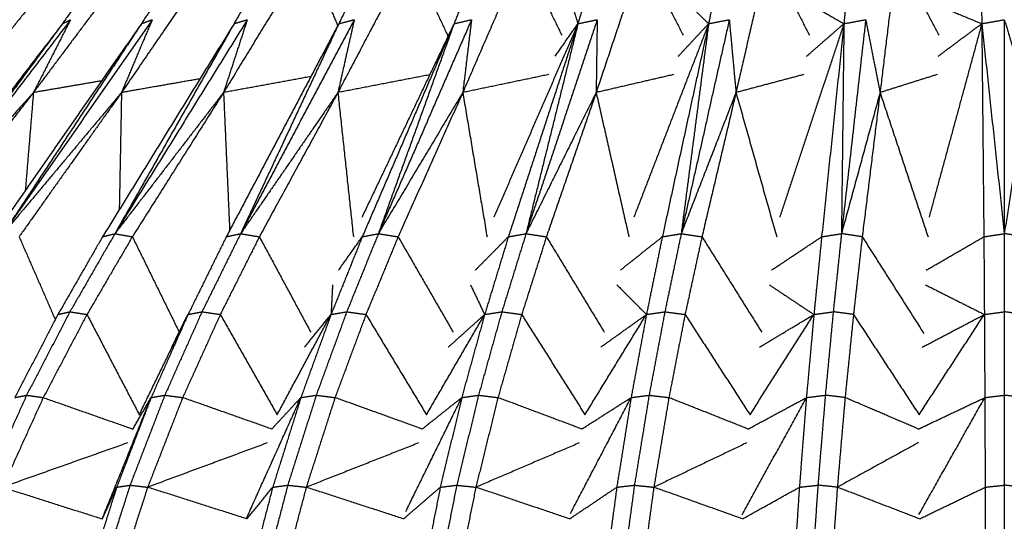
# Model space of a CAD drawing. Header units: millimetres. Extents: x 0 to 13.3, y 0 to 91.7.
# Tile 13 of 28: x 2.8 to 6.6, y 27.9 to 29.9. Entities that reach past the tile are written whole.
import ezdxf

# ---------------------------------------------------------------- set-up
doc = ezdxf.new("R2010")
doc.units = ezdxf.units.MM
doc.header["$MEASUREMENT"] = 0
doc.layers.add('Make2D$visible$lines', color=7, linetype='Continuous', true_color=0x000000)

msp = doc.modelspace()

# ---------------------------------------------------------------- linework, layer by layer
at = {"layer": 'Make2D$visible$lines'}
for points in [[(2.9705, 30.109), (2.7548, 29.8394), (2.5391, 29.5697)], [(2.8928, 30.109), (2.7899, 29.9744), (2.687, 29.8398)], [(3.2279, 30.109), (3.0263, 29.8394), (2.8246, 29.5697)], [(3.1301, 30.109), (3.0343, 29.9744), (2.9385, 29.8398)], [(3.539, 30.109), (3.3545, 29.8394), (3.17, 29.5697)], [(3.4226, 30.109), (3.3354, 29.9744), (3.2482, 29.8398)], [(3.8989, 30.109), (3.7345, 29.8394), (3.5701, 29.5697)], [(3.7658, 30.109), (3.6885, 29.9744), (3.6113, 29.8398)], [(3.8989, 30.109), (3.9584, 29.9705), (4.018, 29.832)], [(4.3018, 30.109), (4.1601, 29.8394), (4.0184, 29.5697)], [(4.1541, 30.109), (4.088, 29.9744), (4.022, 29.8398)], [(4.3018, 30.109), (4.3758, 29.9499), (4.4498, 29.7908)], [(4.5815, 30.109), (4.5276, 29.9744), (4.4738, 29.8398)], [(4.7415, 30.109), (4.6248, 29.8394), (4.508, 29.5697)], [(4.7415, 30.109), (4.819, 29.9516), (4.8965, 29.7943)], [(5.0412, 30.109), (5.0004, 29.9744), (4.9597, 29.8398)], [(5.211, 30.109), (5.121, 29.8394), (5.031, 29.5697)], [(5.211, 30.109), (5.2916, 29.9516), (5.3723, 29.7943)], [(5.526, 30.109), (5.499, 29.9744), (5.4719, 29.8398)], [(5.7029, 30.109), (5.6411, 29.8394), (5.5793, 29.5697)], [(5.7029, 30.109), (5.7854, 29.9516), (5.8678, 29.7943)], [(6.0282, 30.109), (6.0153, 29.9744), (6.0024, 29.8398)], [(6.2094, 30.109), (6.1768, 29.8394), (6.1441, 29.5697)], [(6.3754, 29.7943), (6.2924, 29.9516), (6.2094, 30.109)], [(6.5399, 30.109), (6.5414, 29.9744), (6.5429, 29.8398)], [(4.9388, 29.9065), (4.9492, 29.8732), (4.9597, 29.8398)], [(5.4029, 29.9065), (5.4374, 29.8732), (5.4719, 29.8398)], [(5.8864, 29.9065), (5.9444, 29.8732), (6.0024, 29.8398)], [(6.3817, 29.9065), (6.4623, 29.8732), (6.5429, 29.8398)], [(2.9702, 29.8555), (2.6501, 29.4358), (2.33, 29.0161)], [(3.2903, 29.8555), (2.9982, 29.4358), (2.7061, 29.0161)], [(2.9702, 29.8555), (2.8974, 29.7126), (2.8246, 29.5697)], [(2.9385, 29.8398), (2.9543, 29.8477), (2.9702, 29.8555)], [(3.663, 29.8555), (3.4035, 29.4358), (3.144, 29.0161)], [(3.2903, 29.8555), (3.2301, 29.7126), (3.17, 29.5697)], [(3.2482, 29.8398), (3.2692, 29.8477), (3.2902, 29.8555)], [(3.663, 29.8555), (3.6166, 29.7126), (3.5701, 29.5697)], [(3.6113, 29.8398), (3.6371, 29.8477), (3.663, 29.8555)], [(4.0826, 29.8555), (3.8598, 29.4358), (3.6369, 29.0161)], [(4.0826, 29.8555), (4.0505, 29.7126), (4.0184, 29.5697)], [(4.022, 29.8398), (4.0523, 29.8477), (4.0826, 29.8555)], [(4.5423, 29.8555), (4.3597, 29.4358), (4.1771, 29.0161)], [(4.4738, 29.8398), (4.5081, 29.8477), (4.5423, 29.8555)], [(4.5423, 29.8555), (4.5252, 29.7126), (4.508, 29.5697)], [(5.0351, 29.8555), (4.8955, 29.4358), (4.7559, 29.0161)], [(4.9597, 29.8398), (4.9974, 29.8477), (5.035, 29.8555)], [(5.0351, 29.8555), (5.033, 29.7126), (5.031, 29.5697)], [(5.5529, 29.8555), (5.4587, 29.4358), (5.3644, 29.0161)], [(5.4719, 29.8398), (5.5124, 29.8477), (5.5529, 29.8555)], [(5.5529, 29.8555), (5.5661, 29.7126), (5.5793, 29.5697)], [(6.0878, 29.8555), (6.0403, 29.4358), (5.9928, 29.0161)], [(6.0024, 29.8398), (6.0451, 29.8477), (6.0878, 29.8555)], [(6.0878, 29.8555), (6.116, 29.7126), (6.1441, 29.5697)], [(6.5429, 29.8398), (6.5871, 29.8477), (6.6313, 29.8555)], [(6.6313, 29.8555), (6.6313, 29.4358), (6.6313, 29.0161)], [(6.6313, 29.8555), (6.674, 29.7126), (6.7167, 29.5697)], [(2.9385, 29.8398), (2.619, 29.4219), (2.2996, 29.004)], [(2.9385, 29.8398), (2.6342, 29.4279), (2.33, 29.0161)], [(3.2482, 29.8398), (2.9573, 29.4219), (2.6664, 29.004)], [(3.2482, 29.8398), (2.9771, 29.4279), (2.7061, 29.0161)], [(3.6113, 29.8398), (3.3535, 29.4219), (3.0957, 29.004)], [(3.6113, 29.8398), (3.3776, 29.4279), (3.144, 29.0161)], [(4.0179, 29.8321), (3.7993, 29.4181), (3.5808, 29.004)], [(4.022, 29.8398), (3.8294, 29.4279), (3.6369, 29.0161)], [(4.4738, 29.8398), (4.293, 29.4595), (4.1121, 29.0792)], [(4.4738, 29.8398), (4.2939, 29.4219), (4.1139, 29.004)], [(4.4738, 29.8398), (4.3254, 29.4279), (4.1771, 29.0161)], [(4.9597, 29.8398), (4.7949, 29.4603), (4.6301, 29.0809)], [(4.9597, 29.8398), (4.8233, 29.4219), (4.6868, 29.004)], [(4.9597, 29.8398), (4.8578, 29.4279), (4.7559, 29.0161)], [(4.8703, 29.7121), (4.915, 29.776), (4.9597, 29.8398)], [(5.4719, 29.8398), (5.3254, 29.4603), (5.1789, 29.0809)], [(5.4719, 29.8398), (5.3811, 29.4219), (5.2904, 29.004)], [(5.3532, 29.7121), (5.4126, 29.776), (5.4719, 29.8398)], [(5.4719, 29.8398), (5.4181, 29.4279), (5.3644, 29.0161)], [(6.0024, 29.8398), (5.8765, 29.4603), (5.7506, 29.0809)], [(5.8563, 29.7121), (5.9294, 29.776), (6.0024, 29.8398)], [(6.0024, 29.8398), (5.9588, 29.4219), (5.9151, 29.004)], [(6.0024, 29.8398), (5.9976, 29.4279), (5.9928, 29.0161)], [(6.5429, 29.8398), (6.4395, 29.4603), (6.3362, 29.0809)], [(6.3716, 29.7121), (6.4572, 29.776), (6.5429, 29.8398)], [(6.5429, 29.8398), (6.547, 29.4219), (6.5511, 29.004)], [(6.5429, 29.8398), (6.5871, 29.4279), (6.6313, 29.0161)], [(3.0918, 29.6154), (2.9582, 29.5925), (2.8246, 29.5697)], [(3.4775, 29.6235), (3.3238, 29.5966), (3.17, 29.5697)], [(3.9119, 29.632), (3.741, 29.6009), (3.5701, 29.5697)], [(4.3785, 29.6393), (4.1984, 29.6045), (4.0184, 29.5697)], [(4.8458, 29.6404), (4.6769, 29.6051), (4.508, 29.5697)], [(5.3355, 29.6404), (5.1832, 29.6051), (5.031, 29.5697)], [(5.8455, 29.6404), (5.7124, 29.6051), (5.5793, 29.5697)], [(6.368, 29.6404), (6.2561, 29.6051), (6.1441, 29.5697)], [(2.8246, 29.5697), (2.5773, 29.2929), (2.33, 29.0161)], [(2.8246, 29.5697), (2.605, 29.2869), (2.3855, 29.004)], [(3.17, 29.5697), (2.938, 29.2929), (2.7061, 29.0161)], [(3.17, 29.5697), (2.9693, 29.2869), (2.7686, 29.004)], [(2.8246, 29.5697), (2.8087, 29.3777), (2.7928, 29.1857)], [(3.5701, 29.5697), (3.357, 29.2929), (3.144, 29.0161)], [(3.17, 29.5697), (3.1656, 29.3399), (3.1612, 29.1102)], [(3.5701, 29.5697), (3.3914, 29.2869), (3.2126, 29.004)], [(3.5701, 29.5697), (3.5821, 29.2994), (3.594, 29.0291)], [(4.0184, 29.5697), (3.8277, 29.2929), (3.6369, 29.0161)], [(4.0184, 29.5697), (3.8645, 29.2869), (3.7105, 29.004)], [(4.0184, 29.5697), (4.0487, 29.2867), (4.0791, 29.0037)], [(4.508, 29.5697), (4.3425, 29.2929), (4.1771, 29.0161)], [(4.508, 29.5697), (4.3813, 29.2869), (4.2545, 29.004)], [(4.508, 29.5697), (4.5556, 29.2867), (4.6032, 29.0037)], [(5.031, 29.5697), (4.8935, 29.2929), (4.7559, 29.0161)], [(5.031, 29.5697), (4.9335, 29.2869), (4.836, 29.004)], [(5.031, 29.5697), (5.0952, 29.2867), (5.1594, 29.0037)], [(5.5793, 29.5697), (5.4718, 29.2929), (5.3644, 29.0161)], [(5.5793, 29.5697), (5.5125, 29.2869), (5.4458, 29.004)], [(5.5793, 29.5697), (5.659, 29.2867), (5.7388, 29.0037)], [(6.1441, 29.5697), (6.0685, 29.2929), (5.9928, 29.0161)], [(6.1441, 29.5697), (6.1092, 29.2869), (6.0742, 29.004)], [(6.1441, 29.5697), (6.2382, 29.2867), (6.3322, 29.0037)], [(6.7167, 29.5697), (6.674, 29.2929), (6.6313, 29.0161)], [(2.7686, 29.004), (2.8394, 28.8416), (2.9103, 28.6791)], [(3.0957, 29.004), (3.0081, 28.8515), (2.9206, 28.6991)], [(3.144, 29.0161), (3.0559, 28.863), (2.9678, 28.7099)], [(3.2126, 29.004), (3.1236, 28.8515), (3.0346, 28.6991)], [(3.0957, 29.004), (3.1198, 29.01), (3.144, 29.0161)], [(3.144, 29.0161), (3.1781, 29.0101), (3.2123, 29.0041)], [(3.2126, 29.004), (3.3045, 28.8167), (3.3965, 28.6295)], [(3.5808, 29.004), (3.5058, 28.8515), (3.4308, 28.6991)], [(3.6369, 29.0161), (3.5613, 28.863), (3.4856, 28.7099)], [(3.7105, 29.004), (3.6339, 28.8515), (3.5573, 28.6991)], [(3.5808, 29.004), (3.6088, 29.01), (3.6369, 29.0161)], [(3.6369, 29.0161), (3.6737, 29.01), (3.7105, 29.004)], [(3.7105, 29.004), (3.8113, 28.8168), (3.912, 28.6296)], [(4.1139, 29.004), (4.0527, 28.8515), (3.9915, 28.6991)], [(4.0214, 28.873), (4.0676, 28.9385), (4.1139, 29.004)], [(4.1771, 29.0161), (4.1151, 28.863), (4.0531, 28.7099)], [(4.1139, 29.004), (4.1455, 29.01), (4.1771, 29.0161)], [(4.2545, 29.004), (4.1915, 28.8515), (4.1285, 28.6991)], [(4.1771, 29.0161), (4.2158, 29.01), (4.2545, 29.004)], [(4.2545, 29.004), (4.3625, 28.8168), (4.4705, 28.6296)], [(4.5574, 28.873), (4.6221, 28.9385), (4.6868, 29.004)], [(4.6868, 29.004), (4.6403, 28.8515), (4.5938, 28.6991)], [(4.7559, 29.0161), (4.7086, 28.863), (4.6612, 28.7099)], [(4.6868, 29.004), (4.7214, 29.01), (4.7559, 29.0161)], [(4.836, 29.004), (4.7876, 28.8515), (4.7391, 28.6991)], [(4.7559, 29.0161), (4.796, 29.01), (4.836, 29.004)], [(4.836, 29.004), (4.9495, 28.8168), (5.063, 28.6296)], [(5.1261, 28.873), (5.2082, 28.9385), (5.2904, 29.004)], [(5.2904, 29.004), (5.2593, 28.8515), (5.2282, 28.6991)], [(5.2904, 29.004), (5.3274, 29.01), (5.3644, 29.0161)], [(5.3644, 29.0161), (5.3324, 28.863), (5.3004, 28.7099)], [(5.3644, 29.0161), (5.4051, 29.01), (5.4458, 29.004)], [(5.4458, 29.004), (5.4127, 28.8515), (5.3796, 28.6991)], [(5.4458, 29.004), (5.563, 28.8168), (5.6803, 28.6296)], [(5.7186, 28.873), (5.8168, 28.9385), (5.9151, 29.004)], [(5.9151, 29.004), (5.8999, 28.8515), (5.8848, 28.6991)], [(5.9151, 29.004), (5.9539, 29.01), (5.9928, 29.0161)], [(5.9928, 29.0161), (5.9767, 28.863), (5.9605, 28.7099)], [(6.0742, 29.004), (6.0335, 29.01), (5.9928, 29.0161)], [(6.0742, 29.004), (6.0571, 28.8515), (6.0399, 28.6991)], [(6.0742, 29.004), (6.1951, 28.8142), (6.316, 28.6243)], [(6.3254, 28.873), (6.4382, 28.9385), (6.5511, 29.004)], [(6.5511, 29.004), (6.5912, 29.01), (6.6313, 29.0161)], [(6.5511, 29.004), (6.5521, 28.8515), (6.5531, 28.6991)], [(6.7115, 29.004), (6.6714, 29.01), (6.6313, 29.0161)], [(6.6313, 29.0161), (6.6313, 28.863), (6.6313, 28.7099)], [(3.9976, 28.8153), (3.9945, 28.7572), (3.9915, 28.6991)], [(4.5385, 28.8153), (4.5661, 28.7572), (4.5938, 28.6991)], [(5.1124, 28.8153), (5.1703, 28.7572), (5.2282, 28.6991)], [(5.7103, 28.8153), (5.7975, 28.7572), (5.8848, 28.6991)], [(6.3226, 28.8153), (6.4379, 28.7572), (6.5531, 28.6991)], [(2.9206, 28.6991), (2.8362, 28.5362), (2.7518, 28.3732)], [(2.9678, 28.7098), (2.8828, 28.5462), (2.7979, 28.3826)], [(3.0346, 28.6991), (2.9489, 28.5362), (2.8633, 28.3732)], [(2.9206, 28.6991), (2.944, 28.7044), (2.9675, 28.7098)], [(2.9678, 28.7099), (3.0012, 28.7045), (3.0346, 28.6991)], [(3.0346, 28.6991), (3.1371, 28.5025), (3.2397, 28.306)], [(3.2397, 28.306), (3.3352, 28.5025), (3.4308, 28.6991)], [(3.4308, 28.6991), (3.3585, 28.5362), (3.2862, 28.3732)], [(3.4856, 28.7099), (3.4127, 28.5462), (3.3397, 28.3826)], [(3.3676, 28.5711), (3.3992, 28.6351), (3.4308, 28.6991)], [(3.5573, 28.6991), (3.4836, 28.5362), (3.4099, 28.3732)], [(3.4308, 28.6991), (3.4582, 28.7045), (3.4856, 28.7099)], [(3.4856, 28.7099), (3.5215, 28.7045), (3.5573, 28.6991)], [(3.5573, 28.6991), (3.6688, 28.5026), (3.7803, 28.306)], [(3.7803, 28.306), (3.8859, 28.5025), (3.9915, 28.6991)], [(3.9915, 28.6991), (3.9324, 28.5362), (3.8733, 28.3732)], [(3.8878, 28.5711), (3.9397, 28.6351), (3.9915, 28.6991)], [(4.0531, 28.7099), (3.9933, 28.5462), (3.9335, 28.3826)], [(3.9915, 28.6991), (4.0223, 28.7045), (4.0531, 28.7099)], [(4.1285, 28.6991), (4.0679, 28.5362), (4.0073, 28.3732)], [(4.0531, 28.7099), (4.0908, 28.7045), (4.1285, 28.6991)], [(4.1285, 28.6991), (4.2471, 28.5026), (4.3658, 28.306)], [(4.3658, 28.306), (4.4798, 28.5025), (4.5938, 28.6991)], [(4.4513, 28.5711), (4.5225, 28.6351), (4.5938, 28.6991)], [(4.5938, 28.6991), (4.5489, 28.5362), (4.5039, 28.3732)], [(4.6612, 28.7099), (4.6155, 28.5462), (4.5698, 28.3826)], [(4.5938, 28.6991), (4.6275, 28.7045), (4.6612, 28.7099)], [(4.7391, 28.6991), (4.6926, 28.5362), (4.6461, 28.3732)], [(4.6612, 28.7099), (4.7002, 28.7045), (4.7391, 28.6991)], [(4.7391, 28.6991), (4.8631, 28.5026), (4.9871, 28.306)], [(4.9871, 28.306), (5.1076, 28.5025), (5.2282, 28.6991)], [(5.0491, 28.5711), (5.1387, 28.6351), (5.2282, 28.6991)], [(5.2282, 28.6991), (5.1982, 28.5362), (5.1681, 28.3732)], [(5.2282, 28.6991), (5.2643, 28.7045), (5.3004, 28.7099)], [(5.3004, 28.7099), (5.2695, 28.5462), (5.2386, 28.3826)], [(5.3004, 28.7099), (5.34, 28.7045), (5.3796, 28.6991)], [(5.3796, 28.6991), (5.3479, 28.5362), (5.3162, 28.3732)], [(5.3796, 28.6991), (5.5069, 28.5025), (5.6343, 28.306)], [(5.6343, 28.306), (5.7595, 28.5025), (5.8848, 28.6991)], [(5.6719, 28.5711), (5.7783, 28.6351), (5.8848, 28.6991)], [(5.8848, 28.6991), (5.8701, 28.5362), (5.8553, 28.3732)], [(5.8848, 28.6991), (5.9227, 28.7045), (5.9605, 28.7099)], [(5.9605, 28.7099), (5.945, 28.5462), (5.9294, 28.3826)], [(6.0399, 28.6991), (6.0002, 28.7045), (5.9605, 28.7099)], [(6.0399, 28.6991), (6.0235, 28.5362), (6.007, 28.3732)], [(6.0399, 28.6991), (6.1685, 28.5026), (6.2972, 28.306)], [(6.2972, 28.306), (6.4251, 28.5026), (6.5531, 28.6991)], [(6.3098, 28.5711), (6.4314, 28.6351), (6.5531, 28.6991)], [(6.5531, 28.6991), (6.5922, 28.7045), (6.6313, 28.7099)], [(6.5531, 28.6991), (6.554, 28.5362), (6.5548, 28.3732)], [(6.6313, 28.7099), (6.6313, 28.5462), (6.6313, 28.3826)], [(6.7094, 28.6991), (6.6704, 28.7045), (6.6313, 28.7099)], [(2.7979, 28.3825), (2.7186, 28.2061), (2.6392, 28.0296)], [(2.7518, 28.3732), (2.7748, 28.3779), (2.7979, 28.3826)], [(2.7979, 28.3826), (2.8306, 28.3779), (2.8633, 28.3732)], [(3.3397, 28.3825), (3.2716, 28.2061), (3.2035, 28.0296)], [(3.2862, 28.3732), (3.3129, 28.3779), (3.3397, 28.3826)], [(3.3397, 28.3826), (3.3748, 28.3779), (3.4099, 28.3732)], [(3.9335, 28.3826), (3.8777, 28.2061), (3.8219, 28.0296)], [(3.8733, 28.3732), (3.9034, 28.3779), (3.9335, 28.3826)], [(3.9335, 28.3826), (3.9704, 28.3779), (4.0073, 28.3732)], [(4.5698, 28.3826), (4.5272, 28.2061), (4.4845, 28.0296)], [(4.5039, 28.3732), (4.5369, 28.3779), (4.5698, 28.3826)], [(4.5698, 28.3826), (4.6079, 28.3779), (4.6461, 28.3732)], [(5.1681, 28.3732), (5.2034, 28.3779), (5.2386, 28.3826)], [(5.2386, 28.3826), (5.2098, 28.2061), (5.181, 28.0296)], [(5.2386, 28.3826), (5.2774, 28.3779), (5.3162, 28.3732)], [(5.8553, 28.3732), (5.8924, 28.3779), (5.9294, 28.3826)], [(5.9294, 28.3826), (5.9149, 28.2061), (5.9004, 28.0296)], [(6.007, 28.3732), (5.9682, 28.3779), (5.9294, 28.3826)], [(6.5548, 28.3732), (6.593, 28.3779), (6.6313, 28.3826)], [(6.6313, 28.3826), (6.6313, 28.2061), (6.6313, 28.0296)], [(6.7077, 28.3732), (6.6695, 28.3779), (6.6313, 28.3826)], [(2.8633, 28.3732), (2.7834, 28.1974), (2.7035, 28.0216)], [(2.8633, 28.3732), (3.0389, 28.3115), (3.2146, 28.2499)], [(3.0945, 27.8973), (3.1903, 28.1353), (3.2862, 28.3732)], [(3.2862, 28.3732), (3.2186, 28.1974), (3.151, 28.0216)], [(3.2146, 28.2499), (3.2504, 28.3115), (3.2862, 28.3732)], [(3.4099, 28.3732), (3.3412, 28.1974), (3.2724, 28.0216)], [(3.7592, 28.2499), (3.5845, 28.3115), (3.4099, 28.3732)], [(3.6594, 27.8981), (3.7664, 28.1356), (3.8733, 28.3732)], [(3.7592, 28.2499), (3.8162, 28.3115), (3.8733, 28.3732)], [(3.8733, 28.3732), (3.8181, 28.1974), (3.7628, 28.0216)], [(4.0073, 28.3732), (3.9508, 28.1974), (3.8943, 28.0216)], [(4.349, 28.2499), (4.1782, 28.3115), (4.0073, 28.3732)], [(4.2849, 27.9266), (4.3944, 28.1499), (4.5039, 28.3732)], [(4.349, 28.2499), (4.4265, 28.3115), (4.5039, 28.3732)], [(4.5039, 28.3732), (4.4619, 28.1974), (4.4199, 28.0216)], [(4.6461, 28.3732), (4.6028, 28.1974), (4.5594, 28.0216)], [(4.9749, 28.2499), (4.8105, 28.3115), (4.6461, 28.3732)], [(4.9303, 27.9186), (5.0492, 28.1459), (5.1681, 28.3732)], [(4.9749, 28.2499), (5.0715, 28.3115), (5.1681, 28.3732)], [(5.1681, 28.3732), (5.1399, 28.1974), (5.1118, 28.0216)], [(5.3162, 28.3732), (5.2867, 28.1974), (5.2572, 28.0216)], [(5.6269, 28.2499), (5.4715, 28.3115), (5.3162, 28.3732)], [(5.6039, 27.9137), (5.7296, 28.1435), (5.8553, 28.3732)], [(5.6269, 28.2499), (5.7411, 28.3115), (5.8553, 28.3732)], [(5.8553, 28.3732), (5.8415, 28.1974), (5.8277, 28.0216)], [(6.007, 28.3732), (5.9918, 28.1974), (5.9766, 28.0216)], [(6.2947, 28.2499), (6.1509, 28.3115), (6.007, 28.3732)], [(6.2947, 28.2499), (6.4248, 28.3115), (6.5548, 28.3732)], [(6.2968, 27.9148), (6.4258, 28.144), (6.5548, 28.3732)], [(6.5548, 28.3732), (6.5555, 28.1974), (6.5562, 28.0216)], [(3.1934, 28.1953), (2.9484, 28.1084), (2.7035, 28.0216)], [(3.7413, 28.1953), (3.5069, 28.1084), (3.2724, 28.0216)], [(4.3349, 28.1953), (4.1146, 28.1084), (3.8943, 28.0216)], [(4.9646, 28.1953), (4.762, 28.1084), (4.5594, 28.0216)], [(5.6206, 28.1953), (5.4389, 28.1084), (5.2572, 28.0216)], [(6.2953, 28.1968), (6.136, 28.1092), (5.9766, 28.0216)], [(3.2035, 28.0296), (3.1424, 27.8379), (3.0812, 27.6462)], [(3.151, 28.0216), (3.1773, 28.0256), (3.2035, 28.0296)], [(3.2035, 28.0296), (3.238, 28.0256), (3.2724, 28.0216)], [(3.8219, 28.0296), (3.7717, 27.8379), (3.7216, 27.6462)], [(3.7628, 28.0216), (3.7923, 28.0256), (3.8218, 28.0296)], [(3.8219, 28.0296), (3.8581, 28.0256), (3.8943, 28.0216)], [(4.4845, 28.0296), (4.4462, 27.8379), (4.4079, 27.6462)], [(4.4199, 28.0216), (4.4522, 28.0256), (4.4845, 28.0296)], [(4.4845, 28.0296), (4.522, 28.0256), (4.5594, 28.0216)], [(5.1118, 28.0216), (5.1464, 28.0256), (5.181, 28.0296)], [(5.181, 28.0296), (5.1551, 27.8379), (5.1293, 27.6462)], [(5.181, 28.0296), (5.2191, 28.0256), (5.2571, 28.0216)], [(5.8277, 28.0216), (5.864, 28.0256), (5.9004, 28.0296)], [(5.9004, 28.0296), (5.8873, 27.8379), (5.8743, 27.6462)], [(5.9766, 28.0216), (5.9385, 28.0256), (5.9004, 28.0296)], [(6.5562, 28.0216), (6.5938, 28.0256), (6.6313, 28.0296)], [(6.6313, 28.0296), (6.6313, 27.8379), (6.6313, 27.6462)], [(6.7063, 28.0216), (6.6688, 28.0256), (6.6313, 28.0296)], [(2.7035, 28.0216), (2.8991, 27.9594), (3.0946, 27.8973)], [(3.151, 28.0216), (3.0903, 27.8306), (3.0297, 27.6397)], [(3.0949, 27.8973), (3.123, 27.9594), (3.151, 28.0216)], [(3.2724, 28.0216), (3.2108, 27.8306), (3.1492, 27.6397)], [(3.6619, 27.8973), (3.4672, 27.9594), (3.2724, 28.0216)], [(3.6619, 27.8973), (3.7123, 27.9594), (3.7628, 28.0216)], [(3.7628, 28.0216), (3.7132, 27.8306), (3.6636, 27.6397)], [(3.8943, 28.0216), (3.8437, 27.8306), (3.7931, 27.6397)], [(4.2758, 27.8973), (4.0851, 27.9595), (3.8943, 28.0216)], [(4.2758, 27.8973), (4.3478, 27.9595), (4.4199, 28.0216)], [(4.4199, 28.0216), (4.3821, 27.8306), (4.3444, 27.6397)], [(4.5594, 28.0216), (4.5206, 27.8306), (4.4817, 27.6397)], [(4.9268, 27.8974), (4.7431, 27.9595), (4.5594, 28.0216)], [(4.9268, 27.8974), (5.0193, 27.9595), (5.1118, 28.0216)], [(5.1118, 28.0216), (5.0865, 27.8306), (5.0612, 27.6397)], [(5.2572, 28.0216), (5.2307, 27.8306), (5.2043, 27.6397)], [(5.6048, 27.8974), (5.431, 27.9595), (5.2572, 28.0216)], [(5.6048, 27.8974), (5.7162, 27.9595), (5.8277, 28.0216)], [(5.8277, 28.0216), (5.8152, 27.8306), (5.8028, 27.6397)], [(5.9766, 28.0216), (5.963, 27.8306), (5.9493, 27.6397)], [(6.299, 27.8975), (6.1378, 27.9595), (5.9766, 28.0216)], [(6.299, 27.8975), (6.4276, 27.9595), (6.5562, 28.0216)], [(6.5562, 28.0216), (6.5568, 27.8306), (6.5574, 27.6397)]]:
    msp.add_open_spline(points, degree=2, dxfattribs=at)

doc.saveas('drawing.dxf')
